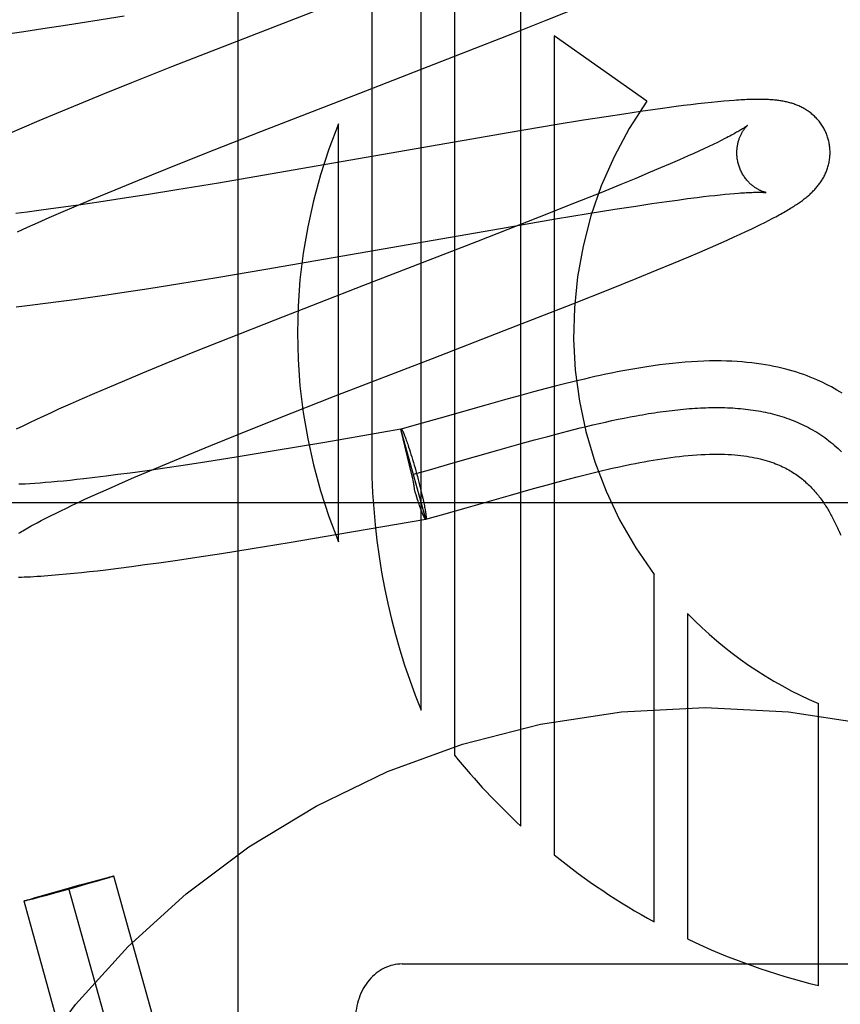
# Model space of a CAD drawing. Header units: inches. Extents: x 0 to 268, y 0 to 174.
# Tile 32 of 83: x 86.786 to 86.963, y 88.883 to 89.094. Entities that reach past the tile are written whole.
import ezdxf

# ---------------------------------------------------------------- set-up
doc = ezdxf.new("R2010")
doc.units = ezdxf.units.IN
doc.header["$LTSCALE"] = 14.749625
doc.header["$MEASUREMENT"] = 0
doc.linetypes.add('HIDDEN', pattern=[0.2, 0.1, -0.1])
doc.layers.add('DEFAULT_2', color=8, linetype='HIDDEN')

msp = doc.modelspace()

# ---------------------------------------------------------------- linework, layer by layer
at = {"layer": 'DEFAULT_2', "color": 8, "linetype": 'HIDDEN'}
for p, q in [((86.86200109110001, 89.3048931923), (86.86200109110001, 88.9990996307)), ((86.8725994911, 88.9456553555), (86.8725994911, 89.3048931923)), ((86.87974189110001, 89.3048931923), (86.87974189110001, 88.9360287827)), ((86.89402669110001, 88.92077445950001), (86.89402669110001, 89.3048931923)), ((86.8333188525, 88.68568931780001), (86.8333188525, 89.29049319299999)), ((86.86885483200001, 89.1029599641), (86.83118605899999, 89.0883617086)), ((86.8994553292, 89.09360470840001), (86.9050185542, 89.09584981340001)), ((86.79675993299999, 89.0926312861), (86.80219995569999, 89.09348554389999)), ((86.80219995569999, 89.09348554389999), (86.80890291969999, 89.0945679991)), ((86.89263179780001, 89.0908900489), (86.8994553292, 89.09360470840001)), ((86.7833728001, 89.0906551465), (86.7873638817, 89.091221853)), ((86.7873638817, 89.091221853), (86.7914722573, 89.09182644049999)), ((86.7914722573, 89.09182644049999), (86.79675993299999, 89.0926312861)), ((86.88129959, 89.08644483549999), (86.89263179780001, 89.0908900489)), ((86.9011690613, 89.0902348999), (86.9011690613, 88.91460033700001)), ((86.9210379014, 89.07626477), (86.9011690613, 89.0902348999)), ((86.83118605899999, 89.0883617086), (86.81905813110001, 89.0835985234)), ((86.8594243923, 89.07796764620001), (86.88129959, 89.08644483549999)), ((86.81905813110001, 89.0835985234), (86.8104933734, 89.0801872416)), ((86.8104933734, 89.0801872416), (86.80426896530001, 89.07767355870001)), ((86.8382088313, 89.0697371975), (86.8594243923, 89.07796764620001)), ((86.80426896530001, 89.07767355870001), (86.7992393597, 89.0756151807)), ((86.9334295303, 89.07583904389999), (86.93194870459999, 89.0756721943)), ((86.9348958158, 89.07599471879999), (86.9334295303, 89.07583904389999)), ((86.936297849, 89.0761333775), (86.9348958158, 89.07599471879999)), ((86.9375738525, 89.0762495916), (86.936297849, 89.0761333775)), ((86.9387232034, 89.07634490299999), (86.9375738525, 89.0762495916)), ((86.7992393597, 89.0756151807), (86.7943727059, 89.07359490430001)), ((86.9197001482, 89.0740396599), (86.9160842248, 89.0734998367)), ((86.9223187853, 89.0744174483), (86.9197001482, 89.0740396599)), ((86.9248575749, 89.0747711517), (86.9223187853, 89.0744174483)), ((86.9273130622, 89.0750993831), (86.9248575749, 89.0747711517)), ((86.92889999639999, 89.07530307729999), (86.9273130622, 89.0750993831)), ((86.93044434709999, 89.07549401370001), (86.92889999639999, 89.07530307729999)), ((86.93194870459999, 89.0756721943), (86.93044434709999, 89.07549401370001)), ((86.7906084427, 89.0720089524), (86.78696752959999, 89.07045175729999)), ((86.7943727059, 89.07359490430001), (86.7906084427, 89.0720089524)), ((86.90744838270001, 89.0721453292), (86.901342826, 89.07114701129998)), ((86.9123282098, 89.072920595), (86.90744838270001, 89.0721453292)), ((86.9160842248, 89.0734998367), (86.9123282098, 89.072920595)), ((86.78696752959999, 89.07045175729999), (86.78432245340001, 89.0693036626)), ((86.8262353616, 89.0650336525), (86.8382088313, 89.0697371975)), ((86.8917325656, 89.0695297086), (86.84184230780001, 89.06084898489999)), ((86.8548586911, 88.9817816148), (86.8548586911, 89.07135837)), ((86.901342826, 89.07114701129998), (86.8917325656, 89.0695297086)), ((86.93616308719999, 89.06742285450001), (86.9352625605, 89.0669859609)), ((86.9370045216, 89.0678388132), (86.93616308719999, 89.06742285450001)), ((86.9377860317, 89.068233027), (86.9370045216, 89.0678388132)), ((86.93221644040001, 89.0655572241), (86.93108995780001, 89.06504396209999)), ((86.93328814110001, 89.0660524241), (86.93221644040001, 89.0655572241)), ((86.934303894, 89.0665289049), (86.93328814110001, 89.0660524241)), ((86.9352625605, 89.0669859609), (86.934303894, 89.0665289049)), ((86.8178463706, 89.0616917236), (86.8262353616, 89.0650336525)), ((86.92804173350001, 89.0636856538), (86.9260597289, 89.0628218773)), ((86.9299098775, 89.0645132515), (86.92804173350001, 89.0636856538)), ((86.93108995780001, 89.06504396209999), (86.9299098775, 89.0645132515)), ((86.8117940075, 89.0592473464), (86.8178463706, 89.0616917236)), ((86.92396809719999, 89.0619236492), (86.9217709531, 89.0609925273)), ((86.9260597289, 89.0628218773), (86.92396809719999, 89.0619236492)), ((86.8069385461, 89.0572605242), (86.8117940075, 89.0592473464)), ((86.84184230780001, 89.06084898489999), (86.8291290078, 89.0586865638)), ((86.9186846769, 89.05970249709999), (86.9154282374, 89.0583600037)), ((86.9217709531, 89.0609925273), (86.9186846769, 89.05970249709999)), ((86.8022771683, 89.05532640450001), (86.8069385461, 89.0572605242)), ((86.82018347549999, 89.05720746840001), (86.8137041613, 89.0561666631)), ((86.8291290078, 89.0586865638), (86.82018347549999, 89.05720746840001)), ((86.9154282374, 89.0583600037), (86.9111339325, 89.0566130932)), ((86.79870184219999, 89.0538214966), (86.8022771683, 89.05532640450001)), ((86.8084868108, 89.0553522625), (86.8034585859, 89.0545918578)), ((86.8137041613, 89.0561666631), (86.8084868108, 89.0553522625)), ((86.9111339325, 89.0566130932), (86.9056799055, 89.0544243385)), ((86.92208080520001, 89.0542719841), (86.9253039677, 89.05473772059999)), ((86.9253039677, 89.05473772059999), (86.9275972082, 89.055056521)), ((86.9275972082, 89.055056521), (86.9297791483, 89.05534824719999)), ((86.9297791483, 89.05534824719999), (86.9318451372, 89.0556121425)), ((86.9318451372, 89.0556121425), (86.933155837, 89.0557723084)), ((86.933155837, 89.0557723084), (86.9344117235, 89.0559197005)), ((86.9344117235, 89.0559197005), (86.93561145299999, 89.0560542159)), ((86.93561145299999, 89.0560542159), (86.9367537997, 89.0561758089)), ((86.9367537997, 89.0561758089), (86.9378375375, 89.05628448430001)), ((86.9378375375, 89.05628448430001), (86.93886081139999, 89.0563802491)), ((86.93886081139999, 89.0563802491), (86.939821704, 89.05646319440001)), ((86.7905685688, 89.0527929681), (86.788066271, 89.05247765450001)), ((86.793168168, 89.0531341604), (86.7905685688, 89.0527929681)), ((86.7958605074, 89.0535003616), (86.793168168, 89.0531341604)), ((86.7952748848, 89.0523581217), (86.79870184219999, 89.0538214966)), ((86.79958664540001, 89.05402590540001), (86.7958605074, 89.0535003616)), ((86.8034585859, 89.0545918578), (86.79958664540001, 89.05402590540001)), ((86.9056799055, 89.0544243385), (86.89795673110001, 89.05136672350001)), ((86.90847988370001, 89.0521494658), (86.9141880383, 89.0530651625)), ((86.9141880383, 89.0530651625), (86.9186781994, 89.05376180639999)), ((86.9186781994, 89.05376180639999), (86.92208080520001, 89.0542719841)), ((86.788066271, 89.05247765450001), (86.78566580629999, 89.0521890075)), ((86.79043566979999, 89.0502489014), (86.7928083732, 89.05129001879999)), ((86.7928083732, 89.05129001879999), (86.7952748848, 89.0523581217)), ((86.89795673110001, 89.05136672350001), (86.884517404, 89.0461190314)), ((86.88962202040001, 89.04897384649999), (86.90142656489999, 89.05098323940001)), ((86.90142656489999, 89.05098323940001), (86.90847988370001, 89.0521494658)), ((86.9463126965, 89.05023806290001), (86.947152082, 89.0506647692)), ((86.947152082, 89.0506647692), (86.9479412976, 89.0510741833)), ((86.785988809, 89.04825411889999), (86.7881610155, 89.0492363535)), ((86.7881610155, 89.0492363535), (86.79043566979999, 89.0502489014)), ((86.83927348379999, 89.04021577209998), (86.88962202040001, 89.04897384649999)), ((86.9422916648, 89.04828882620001), (86.9434133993, 89.0488193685)), ((86.9434133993, 89.0488193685), (86.9444520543, 89.0493189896)), ((86.9444520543, 89.0493189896), (86.9454154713, 89.04979065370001)), ((86.9454154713, 89.04979065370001), (86.9463126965, 89.05023806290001)), ((86.9369470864, 89.0458590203), (86.9383954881, 89.04650411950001)), ((86.9383954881, 89.04650411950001), (86.9397792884, 89.0471289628)), ((86.9397792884, 89.0471289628), (86.9410813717, 89.04772559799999)), ((86.9410813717, 89.04772559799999), (86.9422916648, 89.04828882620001)), ((86.884517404, 89.0461190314), (86.8602468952, 89.036726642)), ((86.932390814, 89.0438777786), (86.934697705, 89.0448727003)), ((86.934697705, 89.0448727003), (86.9369470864, 89.0458590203)), ((86.9267168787, 89.0414863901), (86.9300166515, 89.04286854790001)), ((86.9300166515, 89.04286854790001), (86.932390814, 89.0438777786)), ((86.8287871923, 89.0384513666), (86.83927348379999, 89.04021577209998)), ((86.9187626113, 89.0382287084), (86.92326407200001, 89.04006112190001)), ((86.92326407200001, 89.04006112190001), (86.9267168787, 89.0414863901)), ((86.82084010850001, 89.0371508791), (86.8287871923, 89.0384513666)), ((86.91310611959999, 89.0359581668), (86.9187626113, 89.0382287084)), ((86.8088659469, 89.03527631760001), (86.8142209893, 89.0360998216)), ((86.8142209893, 89.0360998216), (86.82084010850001, 89.0371508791)), ((86.8602468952, 89.036726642), (86.8412217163, 89.02931824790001)), ((86.9051747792, 89.032818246), (86.91310611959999, 89.0359581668)), ((86.7948080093, 89.03327304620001), (86.79769296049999, 89.0336610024)), ((86.79769296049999, 89.0336610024), (86.800650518, 89.0340725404)), ((86.800650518, 89.0340725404), (86.8047007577, 89.0346558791)), ((86.8047007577, 89.0346558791), (86.8088659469, 89.03527631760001)), ((86.78574526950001, 89.0321641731), (86.7874838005, 89.03236160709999)), ((86.7874838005, 89.03236160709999), (86.7892612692, 89.03257170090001)), ((86.7892612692, 89.03257170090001), (86.79199676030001, 89.03290957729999)), ((86.79199676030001, 89.03290957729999), (86.7948080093, 89.03327304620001)), ((86.89044310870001, 89.0270692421), (86.9051747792, 89.032818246)), ((86.8412217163, 89.02931824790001), (86.8313914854, 89.02543602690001)), ((86.8313914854, 89.02543602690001), (86.8239682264, 89.0224646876)), ((86.8750157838, 89.02109940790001), (86.89044310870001, 89.0270692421)), ((86.8239682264, 89.0224646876), (86.8178067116, 89.0199636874)), ((86.8538343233, 89.0128815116), (86.8750157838, 89.02109940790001)), ((86.8178067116, 89.0199636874), (86.8128391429, 89.0179183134)), ((86.8128391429, 89.0179183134), (86.8089877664, 89.01631077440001)), ((86.8052547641, 89.0147309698), (86.8025374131, 89.01356529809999)), ((86.8089877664, 89.01631077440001), (86.8052547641, 89.0147309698)), ((86.89944907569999, 89.01463317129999), (86.8967408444, 89.013913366)), ((86.9013537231, 89.01512732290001), (86.89944907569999, 89.01463317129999)), ((86.9033488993, 89.0156327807), (86.9013537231, 89.01512732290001)), ((86.9054420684, 89.0161480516), (86.9033488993, 89.0156327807)), ((86.8025374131, 89.01356529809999), (86.7998940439, 89.0124166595)), ((86.84188432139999, 89.0081863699), (86.8538343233, 89.0128815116)), ((86.8941838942, 89.01321801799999), (86.8909657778, 89.01232557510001)), ((86.8967408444, 89.013913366), (86.8941838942, 89.01321801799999)), ((86.7973281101, 89.0112857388), (86.7948402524, 89.0101719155)), ((86.7998940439, 89.0124166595), (86.7973281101, 89.0112857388)), ((86.8864814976, 89.01105920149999), (86.87672288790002, 89.0082715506)), ((86.8909657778, 89.01232557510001), (86.8864814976, 89.01105920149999)), ((86.7916481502, 89.0087132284), (86.7901115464, 89.00799714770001)), ((86.7932253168, 89.00943847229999), (86.7916481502, 89.0087132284)), ((86.7948402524, 89.0101719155), (86.7932253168, 89.00943847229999)), ((86.87672288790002, 89.0082715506), (86.8715470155, 89.00681038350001)), ((86.91485342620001, 89.0080221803), (86.9161765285, 89.00829125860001)), ((86.9161765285, 89.00829125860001), (86.9174909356, 89.00854776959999)), ((86.787152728, 89.0065875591), (86.7857149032, 89.00588542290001)), ((86.7886156, 89.00728994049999), (86.787152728, 89.0065875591)), ((86.7901115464, 89.00799714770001), (86.7886156, 89.00728994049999)), ((86.83351327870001, 89.0048508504), (86.84188432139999, 89.0081863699)), ((86.8715470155, 89.00681038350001), (86.868297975, 89.0059104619)), ((86.9053635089, 89.0058283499), (86.9067423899, 89.00617153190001)), ((86.9067423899, 89.00617153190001), (86.9081138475, 89.00650561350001)), ((86.9081138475, 89.00650561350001), (86.9094777, 89.0068300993)), ((86.9094777, 89.0068300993), (86.91083376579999, 89.0071444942)), ((86.91083376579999, 89.0071444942), (86.9121818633, 89.0074483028)), ((86.9121818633, 89.0074483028), (86.91352181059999, 89.00774103)), ((86.91352181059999, 89.00774103), (86.91485342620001, 89.0080221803)), ((86.82747460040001, 89.0024113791), (86.83351327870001, 89.0048508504)), ((86.8682646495, 89.00590125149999), (86.8519623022, 89.0030861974)), ((86.87361907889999, 88.9866441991), (86.8682646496, 89.00590125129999)), ((86.87064739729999, 88.996088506), (86.86826795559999, 89.0058893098)), ((86.8682679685, 89.0058893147), (86.8682979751, 89.0059104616)), ((86.8691487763, 89.0042986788), (86.8692372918, 89.0040656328)), ((86.8692372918, 89.0040656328), (86.8693288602, 89.0038186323)), ((86.89694450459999, 89.0036058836), (86.8997773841, 89.0043745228)), ((86.8997773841, 89.0043745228), (86.9018850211, 89.0049338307)), ((86.9018850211, 89.0049338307), (86.90397738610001, 89.00547656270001)), ((86.90397738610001, 89.00547656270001), (86.9053635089, 89.0058283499)), ((86.822630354, 89.0004285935), (86.82747460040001, 89.0024113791)), ((86.8519623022, 89.0030861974), (86.8406188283, 89.00117894)), ((86.8693288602, 89.0038186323), (86.86942331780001, 89.00355811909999)), ((86.86942331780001, 89.00355811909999), (86.86952049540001, 89.00328455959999)), ((86.86952049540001, 89.00328455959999), (86.8696202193, 89.002998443)), ((86.8696202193, 89.002998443), (86.869722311, 89.0027002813)), ((86.869722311, 89.0027002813), (86.86982658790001, 89.0023906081)), ((86.86982658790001, 89.0023906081), (86.8699328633, 89.0020699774)), ((86.8699328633, 89.0020699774), (86.8700956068, 89.0015697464)), ((86.88903157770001, 89.0013878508), (86.8940870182, 89.0028147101)), ((86.8940870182, 89.0028147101), (86.89694450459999, 89.0036058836)), ((86.8179801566, 88.99849853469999), (86.822630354, 89.0004285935)), ((86.8329521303, 88.99992720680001), (86.826613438, 88.99892281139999)), ((86.8406188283, 89.00117894), (86.8329521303, 88.99992720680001)), ((86.8700956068, 89.0015697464), (86.87026176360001, 89.001048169)), ((86.87026176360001, 89.001048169), (86.8704306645, 89.0005073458)), ((86.8704306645, 89.0005073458), (86.87060163, 88.9999494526)), ((86.87060163, 88.9999494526), (86.8707739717, 88.999376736)), ((86.8794813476, 88.99865950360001), (86.88903157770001, 89.0013878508)), ((86.8144136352, 88.99699685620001), (86.8179801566, 88.99849853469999)), ((86.8215245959, 88.9981415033), (86.8175956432, 88.9975567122)), ((86.826613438, 88.99892281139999), (86.8215245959, 88.9981415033)), ((86.8707739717, 88.999376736), (86.8709469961, 88.9987915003)), ((86.8709469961, 88.9987915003), (86.87112000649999, 88.9981961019)), ((86.87112000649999, 88.9981961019), (86.8712923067, 88.9975929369)), ((86.87438786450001, 88.9972211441), (86.8794813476, 88.99865950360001)), ((86.80500089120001, 88.99582893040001), (86.8025659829, 88.99552945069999)), ((86.8075344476, 88.9961544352), (86.80500089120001, 88.99582893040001)), ((86.8101621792, 88.99650515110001), (86.8075344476, 88.9961544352)), ((86.8138045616, 88.9970104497), (86.8101621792, 88.99650515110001)), ((86.8109952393, 88.99553665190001), (86.8144136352, 88.99699685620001)), ((86.8175956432, 88.9975567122), (86.8138045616, 88.9970104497)), ((86.8707462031, 88.99563758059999), (86.87064739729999, 88.996088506)), ((86.8708198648, 88.99529158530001), (86.8707462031, 88.99563758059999)), ((86.8709435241, 88.99626675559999), (86.87438786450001, 88.9972211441)), ((86.8712923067, 88.9975929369), (86.8714632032, 88.9969844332)), ((86.8714632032, 88.9969844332), (86.8716332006, 88.99636868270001)), ((86.8716332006, 88.99636868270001), (86.8718003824, 88.99575251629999)), ((86.8718003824, 88.99575251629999), (86.8719640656, 88.99513844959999)), ((86.9044401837, 88.9952657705), (86.90609216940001, 88.99569521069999)), ((86.90609216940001, 88.99569521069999), (86.9077794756, 88.9961245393)), ((86.9077794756, 88.9961245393), (86.9094978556, 88.9965509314)), ((86.9094978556, 88.9965509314), (86.91124564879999, 88.99697236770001)), ((86.789722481, 88.9942732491), (86.78865756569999, 88.9942065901)), ((86.7908461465, 88.99435226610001), (86.789722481, 88.9942732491)), ((86.79202705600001, 88.994443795), (86.7908461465, 88.99435226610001)), ((86.79326351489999, 88.9945478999), (86.79202705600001, 88.994443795)), ((86.7945541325, 88.9946646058), (86.79326351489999, 88.9945478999)), ((86.7958977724, 88.9947939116), (86.7945541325, 88.9946646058)), ((86.79729321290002, 88.99493576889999), (86.7958977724, 88.9947939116)), ((86.7987391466, 88.9950900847), (86.79729321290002, 88.99493576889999)), ((86.8002341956, 88.9952567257), (86.7987391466, 88.9950900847)), ((86.8025659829, 88.99552945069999), (86.8002341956, 88.9952567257)), ((86.8061683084, 88.9934320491), (86.80853494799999, 88.9944708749)), ((86.80853494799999, 88.9944708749), (86.8109952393, 88.99553665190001)), ((86.8719640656, 88.99513844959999), (86.8721235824, 88.99452898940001)), ((86.8721235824, 88.99452898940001), (86.87227828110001, 88.9939266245)), ((86.87227828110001, 88.9939266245), (86.87242753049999, 88.9933338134)), ((86.89672464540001, 88.993168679), (86.89971100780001, 88.9939953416)), ((86.89971100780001, 88.9939953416), (86.9020346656, 88.99462639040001)), ((86.9020346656, 88.99462639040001), (86.9044401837, 88.9952657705)), ((86.800347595, 88.99080607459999), (86.80173310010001, 88.99144176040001)), ((86.80173310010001, 88.99144176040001), (86.80389963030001, 88.9924217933)), ((86.80389963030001, 88.9924217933), (86.8061683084, 88.9934320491)), ((86.87133996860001, 88.9924055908), (86.8712260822, 88.9927800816)), ((86.8715094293, 88.9918568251), (86.87133996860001, 88.9924055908)), ((86.8716767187, 88.9913253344), (86.8715094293, 88.9918568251)), ((86.87242753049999, 88.9933338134), (86.8725707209, 88.9927529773)), ((86.8725707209, 88.9927529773), (86.8727072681, 88.9921864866)), ((86.8727072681, 88.9921864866), (86.8728366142, 88.99163665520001)), ((86.8728366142, 88.99163665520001), (86.8729582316, 88.9911057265)), ((86.8822625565, 88.989053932), (86.8917998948, 88.9917785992)), ((86.8917998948, 88.9917785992), (86.89672464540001, 88.993168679)), ((87.1835188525, 88.9900932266), (86.6835188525, 88.9900932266)), ((86.7964870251, 88.9889899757), (86.79772335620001, 88.9895795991)), ((86.79772335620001, 88.9895795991), (86.7990106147, 88.9901851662)), ((86.7990106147, 88.9901851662), (86.800347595, 88.99080607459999)), ((86.8718445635, 88.9907992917), (86.8716767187, 88.9913253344)), ((86.871949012, 88.9904833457), (86.8717867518, 88.9909815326)), ((86.8720550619, 88.990163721), (86.871949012, 88.9904833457)), ((86.87215915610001, 88.9898548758), (86.8720550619, 88.990163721)), ((86.87226111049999, 88.9895573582), (86.87215915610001, 88.9898548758)), ((86.8723607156, 88.9892717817), (86.87226111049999, 88.9895573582)), ((86.8724577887, 88.9889986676), (86.8723607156, 88.9892717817)), ((86.8729582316, 88.9911057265), (86.8730347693, 88.9907633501)), ((86.8730347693, 88.9907633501), (86.8731075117, 88.9904309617)), ((86.8731075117, 88.9904309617), (86.8731763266, 88.99010916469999)), ((86.8731763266, 88.99010916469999), (86.87324108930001, 88.98979854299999)), ((86.87324108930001, 88.98979854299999), (86.8733016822, 88.98949966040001)), ((86.8733016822, 88.98949966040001), (86.87335799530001, 88.9892130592)), ((86.792073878, 88.98680393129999), (86.7930952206, 88.9873232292)), ((86.7930952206, 88.9873232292), (86.79417193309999, 88.9878611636)), ((86.79417193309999, 88.9878611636), (86.7953028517, 88.9884169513)), ((86.7953028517, 88.9884169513), (86.7964870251, 88.9889899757)), ((86.87255217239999, 88.9887384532), (86.8724577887, 88.9889986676)), ((86.8726437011, 88.9884915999), (86.87255217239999, 88.9887384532)), ((86.8727322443, 88.9882584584), (86.8726437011, 88.9884915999)), ((86.87281763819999, 88.9880394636), (86.8727753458, 88.9881471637)), ((86.87335799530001, 88.9892130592), (86.8734099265, 88.98893925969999)), ((86.8734099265, 88.98893925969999), (86.87345738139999, 88.9886787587)), ((86.87358907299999, 88.98662304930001), (86.87697762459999, 88.9875617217)), ((86.87697762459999, 88.9875617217), (86.8822625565, 88.989053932)), ((86.7902032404, 88.9858254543), (86.79110948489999, 88.98630434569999)), ((86.79110948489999, 88.98630434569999), (86.792073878, 88.98680393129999)), ((86.8547296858, 88.9833676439), (86.87358815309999, 88.9866262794)), ((86.8736191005, 88.9866442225), (86.87358815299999, 88.98662627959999)), ((86.8736191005, 88.9866442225), (86.8735890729, 88.98662304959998)), ((86.84429463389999, 88.9816132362), (86.8547296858, 88.9833676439)), ((86.836388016, 88.9803205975), (86.84429463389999, 88.9816132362)), ((86.8244763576, 88.97845791), (86.82980323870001, 88.97927611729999)), ((86.82980323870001, 88.97927611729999), (86.836388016, 88.9803205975)), ((86.8104923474, 88.9764678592), (86.81336201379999, 88.9768532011)), ((86.81336201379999, 88.9768532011), (86.81630418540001, 88.9772620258)), ((86.81630418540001, 88.9772620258), (86.8203331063, 88.9778415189)), ((86.8203331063, 88.9778415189), (86.8244763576, 88.97845791)), ((86.79331100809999, 88.9745771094), (86.7948952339, 88.97470914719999)), ((86.7948952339, 88.97470914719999), (86.79649474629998, 88.97485396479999)), ((86.79649474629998, 88.97485396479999), (86.79811664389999, 88.97501132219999)), ((86.79811664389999, 88.97501132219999), (86.7997717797, 88.97518167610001)), ((86.7997717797, 88.97518167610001), (86.80146725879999, 88.9753653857)), ((86.80146725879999, 88.9753653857), (86.80320284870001, 88.9755621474)), ((86.80320284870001, 88.9755621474), (86.8049752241, 88.97577130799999)), ((86.8049752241, 88.97577130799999), (86.80769694, 88.97610697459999)), ((86.80769694, 88.97610697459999), (86.8104923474, 88.9764678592)), ((86.92259626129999, 88.90024363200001), (86.92259626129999, 88.974729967)), ((86.9297377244, 88.96637298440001), (86.9297377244, 88.8965906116)), ((86.9578483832, 88.8866095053), (86.9578483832, 88.94708461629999)), ((86.8021501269, 88.9089141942), (86.8038414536, 88.909366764)), ((86.80432897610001, 88.90932922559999), (86.8029144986, 88.9089184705)), ((86.8038414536, 88.909366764), (86.8048272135, 88.9096257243)), ((86.8051107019, 88.90956015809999), (86.80432897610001, 88.90932922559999)), ((86.8048272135, 88.9096257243), (86.805415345, 88.9097772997)), ((86.805651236, 88.90972274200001), (86.8051107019, 88.90956015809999)), ((86.805415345, 88.9097772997), (86.8058104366, 88.90987701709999)), ((86.80592402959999, 88.909806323), (86.805651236, 88.90972274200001)), ((86.8058104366, 88.90987701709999), (86.8060606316, 88.9099386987)), ((86.8061566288, 88.90987895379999), (86.80592402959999, 88.909806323)), ((86.8060606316, 88.9099386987), (86.80620481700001, 88.9099734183)), ((86.8062888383, 88.9099211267), (86.8061566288, 88.90987895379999)), ((86.806402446, 88.9099582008), (86.8062888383, 88.9099211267)), ((86.8455272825, 88.7703783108), (86.80668647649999, 88.91006815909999)), ((86.79284223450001, 88.9063330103), (86.795940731, 88.90720630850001)), ((86.79816321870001, 88.90757225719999), (86.79472961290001, 88.9066205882)), ((86.795940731, 88.90720630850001), (86.7993743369, 88.9081579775)), ((86.8358927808, 88.76769943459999), (86.7970519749, 88.90738928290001)), ((86.8012617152, 88.90844555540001), (86.79816321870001, 88.90757225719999)), ((86.7993743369, 88.9081579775), (86.8021501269, 88.9089141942)), ((86.8029144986, 88.9089184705), (86.8012617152, 88.90844555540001)), ((86.7877015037, 88.904820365), (86.7878151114, 88.9048574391)), ((86.7878151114, 88.9048574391), (86.7879473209, 88.9048996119)), ((86.7880433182, 88.9048398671), (86.7878991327, 88.9048051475)), ((86.7879473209, 88.9048996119), (86.78817992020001, 88.9049722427)), ((86.7882935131, 88.90490154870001), (86.7880433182, 88.9048398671)), ((86.78817992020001, 88.9049722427), (86.78845271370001, 88.9050558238)), ((86.7886886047, 88.905001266), (86.7882935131, 88.90490154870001)), ((86.78845271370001, 88.9050558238), (86.78899324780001, 88.9052184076)), ((86.78927673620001, 88.9051528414), (86.7886886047, 88.905001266)), ((86.78899324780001, 88.9052184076), (86.7897749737, 88.9054493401)), ((86.79026249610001, 88.9054118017), (86.78927673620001, 88.9051528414)), ((86.7897749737, 88.9054493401), (86.79118945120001, 88.90586009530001)), ((86.79195382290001, 88.9058643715), (86.79026249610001, 88.9054118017)), ((86.79118945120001, 88.90586009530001), (86.79284223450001, 88.9063330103)), ((86.79472961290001, 88.9066205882), (86.79195382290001, 88.9058643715)), ((86.8262582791, 88.7650205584), (86.7874174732, 88.9047104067)), ((86.8685188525, 88.8912163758), (86.9985188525, 88.8912163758))]:
    msp.add_line(p, q, dxfattribs=at)
for points in [[(86.959951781, 89.0681065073), (86.95989025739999, 89.0683191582), (86.9598125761, 89.068566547), (86.9597288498, 89.0688120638), (86.9596391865, 89.06905539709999), (86.9595437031, 89.0692962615), (86.9594424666, 89.0695345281), (86.95933555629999, 89.0697700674), (86.9592231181, 89.07000263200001), (86.9591052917, 89.0702320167), (86.95898223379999, 89.07045800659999), (86.9588541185, 89.0706803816), (86.9587210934, 89.07089900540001), (86.958583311, 89.071113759), (86.9584409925, 89.0713244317), (86.95829438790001, 89.07153080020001), (86.95814361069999, 89.07173284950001), (86.95798879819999, 89.07193053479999), (86.957830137, 89.0721237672), (86.9576677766, 89.0723125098), (86.9575019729, 89.0724966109), (86.95733298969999, 89.0726759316), (86.9571609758, 89.0728504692), (86.9569860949, 89.0730202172), (86.9568085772, 89.0731851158), (86.95662871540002, 89.0733450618), (86.9564464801, 89.0735002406), (86.9562619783, 89.0736507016), (86.9560750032, 89.0737967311), (86.9558853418, 89.07393858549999), (86.95569299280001, 89.0740763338), (86.9554977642, 89.0742101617), (86.9552999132, 89.074339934), (86.9550995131, 89.07446565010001), (86.9548969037, 89.07458715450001), (86.95469233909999, 89.0747043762), (86.9544861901, 89.0748172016), (86.95427891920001, 89.07492549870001), (86.95407052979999, 89.0750293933), (86.9538612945, 89.07512887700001), (86.9536508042, 89.0752242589), (86.9534387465, 89.0753157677), (86.95322495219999, 89.07540354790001), (86.9530090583, 89.0754878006), (86.9527911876, 89.07556852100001), (86.9525711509, 89.0756458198), (86.9523494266, 89.0757195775), (86.9521263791, 89.07578974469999), (86.9519021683, 89.0758563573), (86.95167703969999, 89.07591944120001), (86.9514511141, 89.0759790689), (86.9512246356, 89.07603528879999), (86.95099747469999, 89.0760882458), (86.9507696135, 89.0761380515), (86.95054091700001, 89.0761848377), (86.9503113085, 89.0762287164), (86.95008055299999, 89.07626982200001), (86.94984843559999, 89.0763082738), (86.9496147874, 89.0763441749), (86.9493794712, 89.0763776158), (86.94914215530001, 89.07640870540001), (86.9489026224, 89.07643752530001), (86.9486603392, 89.0764641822), (86.948414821, 89.0764887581), (86.94816559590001, 89.0765113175), (86.94791215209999, 89.0765319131), (86.94765400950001, 89.0765505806), (86.9473906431, 89.0765673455), (86.9471215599, 89.0765822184), (86.9468461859, 89.0765952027), (86.9465641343, 89.0766062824), (86.9462749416, 89.0766154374), (86.9459781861, 89.0766226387), (86.94567341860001, 89.076627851), (86.9453601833, 89.0766310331), (86.9450380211, 89.076632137), (86.9447064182, 89.07663110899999), (86.94436486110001, 89.0766278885), (86.9440128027, 89.0766224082), (86.9436496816, 89.0766145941), (86.943274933, 89.0766043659), (86.9428879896, 89.0765916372), (86.9424882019, 89.0765763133), (86.94207502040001, 89.0765582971), (86.941647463, 89.0765374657), (86.9412046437, 89.0765136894), (86.9407455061, 89.0764868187), (86.9402690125, 89.0764566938), (86.9397739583, 89.0764231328), (86.9387232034, 89.07634490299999)], [(86.9426326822, 89.0710448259), (86.9426255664, 89.0710389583), (86.94261131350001, 89.07102745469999), (86.9425894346, 89.07101017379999), (86.9425594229, 89.0709869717), (86.94252073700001, 89.0709576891), (86.9424727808, 89.0709221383), (86.9424150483, 89.0708802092), (86.94234695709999, 89.07083174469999), (86.942268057, 89.0707766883), (86.9421778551, 89.0707149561), (86.94207586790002, 89.07064647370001), (86.9419616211, 89.0705711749), (86.9418345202, 89.070488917), (86.9416939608, 89.07039955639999), (86.9415393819, 89.07030298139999), (86.9413700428, 89.07019897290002), (86.9411857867, 89.07008767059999), (86.94098624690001, 89.06996907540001), (86.9407715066, 89.0698434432), (86.94054165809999, 89.06971101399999), (86.94029668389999, 89.06957194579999), (86.94003678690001, 89.0694265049), (86.9397616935, 89.0692746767), (86.939471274, 89.0691165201), (86.93916538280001, 89.0689520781), (86.93884382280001, 89.0687813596), (86.9385066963, 89.06860452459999), (86.9381540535, 89.0684216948), (86.9377860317, 89.068233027)], [(86.9406827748, 89.0627487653), (86.9406300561, 89.06294692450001), (86.94057397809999, 89.0631803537), (86.94052413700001, 89.06341459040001), (86.9404805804, 89.0636491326), (86.9404433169, 89.0638835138), (86.9404122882, 89.06411754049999), (86.94038742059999, 89.0643510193), (86.9403686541, 89.06458349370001), (86.9403558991, 89.06481453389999), (86.9403490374, 89.06504388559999), (86.94034793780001, 89.06527126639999), (86.940352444, 89.0654963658), (86.9403623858, 89.0657189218), (86.94037757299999, 89.0659385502), (86.94039779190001, 89.0661548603), (86.9404228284, 89.0663676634), (86.9404524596, 89.06657681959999), (86.94048640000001, 89.0667818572), (86.9405243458, 89.066982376), (86.9405659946, 89.06717810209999), (86.9406110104, 89.0673686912), (86.9406590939, 89.06755404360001), (86.94070990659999, 89.0677339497), (86.9407631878, 89.0679084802), (86.9408186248, 89.068077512), (86.9408760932, 89.0682414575), (86.94093549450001, 89.068400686), (86.9409966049, 89.06855518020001), (86.9410593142, 89.0687051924), (86.9411232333, 89.06885029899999), (86.9411879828, 89.06899017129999), (86.9412533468, 89.0691248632), (86.9413190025, 89.06925421), (86.9413849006, 89.069378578), (86.9414509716, 89.06949824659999), (86.9415170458, 89.0696132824), (86.9415830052, 89.0697238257), (86.94164867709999, 89.06982990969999), (86.9417139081, 89.0699315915), (86.94177854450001, 89.0700289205), (86.94184242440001, 89.0701219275), (86.9419054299, 89.07021070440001), (86.9419674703, 89.0702953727), (86.9420283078, 89.0703758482), (86.9420877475, 89.07045211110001), (86.9421455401, 89.0705240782), (86.9422014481, 89.0705916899), (86.94225519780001, 89.0706548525), (86.94230649, 89.07071345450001), (86.9423551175, 89.0707674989), (86.94240086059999, 89.0708169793), (86.94244342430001, 89.0708618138), (86.94248251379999, 89.0709019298), (86.9425178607, 89.070937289), (86.9425491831, 89.0709678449), (86.94257614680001, 89.07099350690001), (86.9425984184, 89.0710141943), (86.942615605, 89.07102978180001), (86.9426272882, 89.07104013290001), (86.9426317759, 89.0710440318)], [(86.9479412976, 89.0510741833), (86.9483194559, 89.05127351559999), (86.9486872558, 89.0514695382), (86.9490452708, 89.0516625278), (86.9493935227, 89.05185246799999), (86.9497321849, 89.0520394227), (86.95006143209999, 89.0522234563), (86.95038144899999, 89.05240463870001), (86.9506924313, 89.05258304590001), (86.9509945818, 89.0527587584), (86.95128810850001, 89.0529318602), (86.95157322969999, 89.0531024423), (86.9518501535, 89.0532705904), (86.9521191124, 89.0534364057), (86.9523802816, 89.05359995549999), (86.952633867, 89.0537613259), (86.9528800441, 89.0539205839), (86.9531189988, 89.05407780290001), (86.95335093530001, 89.0542330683), (86.95357595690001, 89.0543863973), (86.9537945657, 89.0545380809), (86.9540070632, 89.0546882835), (86.9542140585, 89.0548373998), (86.9544160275, 89.0549857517), (86.9546134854, 89.05513371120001), (86.9548068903, 89.055281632), (86.954996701, 89.0554298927), (86.95518341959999, 89.0555789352), (86.9553671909, 89.05572894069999), (86.9555482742, 89.0558801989), (86.9557267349, 89.0560328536), (86.9559026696, 89.0561870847), (86.95607619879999, 89.0563431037), (86.95624745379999, 89.0565011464), (86.9564164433, 89.0566613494), (86.9565832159, 89.0568238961), (86.9567477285, 89.0569888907), (86.95691001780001, 89.0571565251), (86.95706984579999, 89.0573267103), (86.957227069, 89.0574994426), (86.9573814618, 89.05767461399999), (86.95753286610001, 89.0578521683), (86.95768099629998, 89.0580318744), (86.9578255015, 89.05821337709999), (86.957966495, 89.0583968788), (86.9581038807, 89.0585823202), (86.9582378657, 89.0587700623), (86.9583685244, 89.0589603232), (86.958496, 89.0591534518), (86.95862048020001, 89.0593499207), (86.9587417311, 89.0595495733), (86.9588596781, 89.05975250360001), (86.9589739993, 89.0599583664), (86.9590844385, 89.06016687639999), (86.9591908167, 89.0603778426), (86.9592929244, 89.0605909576), (86.9593907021, 89.0608061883), (86.9594840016, 89.06102329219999), (86.95957289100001, 89.0612425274), (86.9596573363, 89.0614639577), (86.9597373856, 89.0616879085), (86.9598130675, 89.0619147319), (86.959884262, 89.062144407), (86.95995089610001, 89.06237709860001), (86.9600127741, 89.0626125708), (86.9600697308, 89.0628506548), (86.9601216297, 89.06309125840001), (86.9601683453, 89.0633343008), (86.9602097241, 89.063579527), (86.9602456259, 89.0638266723), (86.9602759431, 89.06407563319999), (86.96030056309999, 89.0643262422), (86.9603193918, 89.06457838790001), (86.96033234, 89.06483199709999), (86.96033930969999, 89.06508675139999), (86.96034022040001, 89.0653423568), (86.96033500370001, 89.0655986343), (86.9603236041, 89.0658553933), (86.96030598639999, 89.0661123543), (86.9602821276, 89.0663692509), (86.96025201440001, 89.0666258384), (86.9602156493, 89.0668818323), (86.96017303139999, 89.06713708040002), (86.9601241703, 89.06739143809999), (86.96006911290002, 89.0676446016), (86.9600079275, 89.0678962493), (86.9599517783, 89.0681065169)], [(86.94663156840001, 89.05665048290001), (86.9466355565, 89.05664987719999), (86.94662856, 89.05665109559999), (86.9466143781, 89.0566537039), (86.94659321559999, 89.0566578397), (86.946565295, 89.0566636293), (86.94653078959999, 89.05667120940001), (86.9464899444, 89.0566807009), (86.94644297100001, 89.0566922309), (86.9463901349, 89.05670591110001), (86.94633167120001, 89.05672185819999), (86.946267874, 89.05674016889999), (86.94619904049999, 89.0567609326), (86.94612539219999, 89.0567842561), (86.94604712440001, 89.0568102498), (86.9459646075, 89.05683895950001), (86.9458781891, 89.0568704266), (86.9457881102, 89.05690472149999), (86.9456946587, 89.0569418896), (86.9455980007, 89.05698201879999), (86.94549838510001, 89.0570251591), (86.9453958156, 89.0570714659), (86.9452903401, 89.05712108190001), (86.9451820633, 89.0571741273), (86.94507106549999, 89.05723073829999), (86.944957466, 89.0572910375), (86.9448413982, 89.0573551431), (86.9447229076, 89.05742322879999), (86.944602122, 89.0574954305), (86.9444789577, 89.0575720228), (86.9443532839, 89.0576533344), (86.94422543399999, 89.05773940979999), (86.9440955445, 89.05783042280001), (86.9439641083, 89.0579262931), (86.9438316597, 89.0580268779), (86.94369819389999, 89.0581324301), (86.943563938, 89.0582430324), (86.9434287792, 89.0583590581), (86.9432926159, 89.05848092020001), (86.94315576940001, 89.05860868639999), (86.9430184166, 89.0587425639), (86.9428809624, 89.0588825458), (86.942743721, 89.0590287), (86.9426071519, 89.0591809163), (86.9424716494, 89.0593391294), (86.94233769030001, 89.0595031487), (86.9422057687, 89.0596727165), (86.94207615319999, 89.05984782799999), (86.9419491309, 89.0600284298), (86.94182508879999, 89.0602142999), (86.94170438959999, 89.0604052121), (86.9415873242, 89.06060102), (86.9414741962, 89.06080152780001), (86.9413652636, 89.0610065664), (86.94126075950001, 89.061215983), (86.941160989, 89.0614294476), (86.941066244, 89.06164659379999), (86.9409766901, 89.06186729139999), (86.94089248, 89.0620914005), (86.9408138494, 89.0623185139), (86.9407410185, 89.0625481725), (86.94068277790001, 89.0627487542)], [(86.939821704, 89.05646319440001), (86.94072050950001, 89.0565336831), (86.94114696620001, 89.0565644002), (86.9415587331, 89.0565922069), (86.94195389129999, 89.056617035), (86.94233147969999, 89.05663891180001), (86.9426900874, 89.05665786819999), (86.9430280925, 89.0566739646), (86.94334618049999, 89.0566873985), (86.9436442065, 89.0566983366), (86.9439233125, 89.05670699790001), (86.9441842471, 89.05671357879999), (86.9444278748, 89.05671827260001), (86.9446549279, 89.0567212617), (86.9448663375, 89.0567227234), (86.9450629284, 89.05672282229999), (86.94524545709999, 89.05672171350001), (86.9454147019, 89.0567195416), (86.9455711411, 89.05671644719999), (86.9457153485, 89.0567125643), (86.9458476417, 89.05670802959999), (86.94596839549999, 89.0567029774), (86.9460779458, 89.0566975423), (86.9461766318, 89.0566918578), (86.94626476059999, 89.05668605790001), (86.94634261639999, 89.05668027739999), (86.94641055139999, 89.0566746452), (86.9464688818, 89.0566692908), (86.94651794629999, 89.05666433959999), (86.9465580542, 89.0566599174), (86.9465895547, 89.0566561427), (86.9466127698, 89.0566531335), (86.94662800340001, 89.05665100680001), (86.94663156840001, 89.05665048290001)], [(86.96296986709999, 89.01359948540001), (86.9624048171, 89.01394831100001), (86.96182906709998, 89.01429084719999), (86.9612423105, 89.0146269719), (86.96064427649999, 89.0149565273), (86.9600346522, 89.0152793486), (86.9594132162, 89.0155952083), (86.95877938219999, 89.0159040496), (86.958132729, 89.01620570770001), (86.9574725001, 89.01650014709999), (86.9567977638, 89.01678735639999), (86.9561085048, 89.01706688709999), (86.955404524, 89.01733837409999), (86.95468538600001, 89.0176015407), (86.9539509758, 89.0178559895), (86.95320009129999, 89.018101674), (86.9524317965, 89.01833836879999), (86.95164519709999, 89.0185657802), (86.9508395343, 89.0187835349), (86.9500133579, 89.0189913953), (86.9491653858, 89.0191890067), (86.9482941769, 89.0193759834), (86.9473980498, 89.01955191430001), (86.94647623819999, 89.01971614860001), (86.9455271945, 89.0198681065), (86.94455145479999, 89.0200068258), (86.94354909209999, 89.0201314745), (86.94251995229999, 89.0202412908), (86.94146437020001, 89.0203355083), (86.9403809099, 89.0204135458), (86.9392687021, 89.02047475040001), (86.9381262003, 89.02051845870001), (86.9369515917, 89.0205439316), (86.9357446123, 89.020550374), (86.9345030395, 89.02053700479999), (86.9332307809, 89.0205031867), (86.9319299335, 89.0204485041), (86.93060407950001, 89.02037277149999), (86.929255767, 89.02027597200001), (86.9278907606, 89.02015859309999), (86.9265128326, 89.02002128), (86.9251312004, 89.01986556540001), (86.92375446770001, 89.0196933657), (86.9223894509, 89.01950664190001), (86.9210467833, 89.0193081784), (86.91972463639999, 89.0190991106), (86.91842531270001, 89.0188811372), (86.9171469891, 89.0186552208), (86.91588862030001, 89.01842229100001), (86.9146500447, 89.01818326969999), (86.9134305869, 89.0179389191), (86.9122305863, 89.01769016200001), (86.9110501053, 89.0174378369), (86.90988912, 89.0171827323), (86.9087474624, 89.01692554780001), (86.9076255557, 89.0166669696), (86.9054420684, 89.0161480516)], [(86.9174909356, 89.00854776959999), (86.9187964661, 89.0087912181), (86.9194458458, 89.008907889), (86.9200929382, 89.00902110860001), (86.92073772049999, 89.0091308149), (86.92138017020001, 89.0092369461), (86.9220202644, 89.0093394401), (86.9226579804, 89.00943823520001), (86.92329329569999, 89.00953326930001), (86.9239261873, 89.0096244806), (86.9245566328, 89.00971180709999), (86.9251846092, 89.0097951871), (86.925810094, 89.0098745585), (86.9264330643, 89.00994985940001), (86.9270534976, 89.010021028), (86.9276713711, 89.0100880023), (86.928286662, 89.0101507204), (86.92889934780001, 89.0102091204), (86.9295094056, 89.01026314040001), (86.93011681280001, 89.0103127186), (86.9307215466, 89.01035779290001), (86.9313235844, 89.01039830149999), (86.93192290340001, 89.0104341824), (86.932519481, 89.01046537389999), (86.9331132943, 89.01049181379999), (86.9337043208, 89.0105134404), (86.9342925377, 89.0105301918), (86.93487792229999, 89.01054200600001), (86.9354604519, 89.0105488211), (86.93604010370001, 89.0105505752), (86.9366168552, 89.01054720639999), (86.9371906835, 89.01053865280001), (86.937761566, 89.0105248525), (86.93832947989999, 89.0105057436), (86.9388944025, 89.0104812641), (86.9394563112, 89.0104513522), (86.9400151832, 89.01041594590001), (86.9405709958, 89.0103749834), (86.9411237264, 89.01032840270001), (86.9416733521, 89.01027614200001), (86.9422198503, 89.0102181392), (86.9427631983, 89.0101543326), (86.9433033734, 89.01008466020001), (86.94384035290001, 89.0100090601), (86.944374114, 89.00992747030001), (86.9449046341, 89.009839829), (86.94543189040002, 89.0097460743), (86.9459558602, 89.0096461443), (86.9464765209, 89.009539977), (86.9469938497, 89.00942751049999), (86.9475078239, 89.00930868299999), (86.9480184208, 89.0091834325), (86.9485256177, 89.00905169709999), (86.94902939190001, 89.0089134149), (86.9495297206, 89.00876852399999), (86.9500265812, 89.0086169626), (86.950519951, 89.0084586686), (86.9510098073, 89.0082935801), (86.95149612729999, 89.00812163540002), (86.9519788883, 89.0079427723), (86.9524580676, 89.0077569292), (86.9529336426, 89.00756404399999), (86.9534055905, 89.0073640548), (86.9538738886, 89.00715689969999), (86.9543385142, 89.00694251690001), (86.95479944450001, 89.0067208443), (86.955256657, 89.00649182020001), (86.95571012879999, 89.0062553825), (86.95615983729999, 89.00601146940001), (86.9566057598, 89.005760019), (86.9570478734, 89.0055009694), (86.9574861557, 89.00523425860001), (86.9579205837, 89.0049598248), (86.9583511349, 89.004677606), (86.9587777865, 89.0043875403), (86.9592005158, 89.0040895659), (86.9596193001, 89.00378362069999), (86.9600341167, 89.00346964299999), (86.96044494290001, 89.0031475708), (86.9608517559, 89.00281734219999), (86.96125453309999, 89.0024788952), (86.9616532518, 89.00213216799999), (86.9620478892, 89.0017770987), (86.9624384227, 89.0014136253), (86.96282482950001, 89.00104168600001)], [(86.8682979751, 89.0059104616), (86.8683072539, 89.0059120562), (86.8683227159, 89.00591101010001), (86.8683393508, 89.005905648), (86.86835715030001, 89.0058959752), (86.8683761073, 89.00588199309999), (86.8683962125, 89.0058637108), (86.8684174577, 89.0058411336), (86.8684398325, 89.00581427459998), (86.8684633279, 89.00578314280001), (86.8684879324, 89.0057477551), (86.8685136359, 89.0057081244), (86.86854042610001, 89.00566427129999), (86.8685682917, 89.0056162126), (86.86859721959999, 89.0055639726), (86.8686271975, 89.00550757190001), (86.86865821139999, 89.00544703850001), (86.8686902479, 89.0053823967), (86.86872329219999, 89.0053136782), (86.8687573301, 89.0052409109), (86.8687923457, 89.0051641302), (86.86882832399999, 89.00508336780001), (86.8688652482, 89.0049986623), (86.8689031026, 89.0049100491), (86.8689418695, 89.00481757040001), (86.8689815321, 89.004721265), (86.8690220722, 89.0046211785), (86.8690634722, 89.0045173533), (86.8691057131, 89.00440983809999), (86.8691487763, 89.0042986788)], [(86.91124564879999, 88.99697236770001), (86.9130256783, 88.99738752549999), (86.91392934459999, 88.99759231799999), (86.91484344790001, 88.9977950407), (86.91576669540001, 88.9979950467), (86.9166989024, 88.99819194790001), (86.917637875, 88.9983849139), (86.9185818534, 88.9985732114), (86.9195294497, 88.9987561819), (86.92047888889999, 88.99893309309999), (86.921429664, 88.99910344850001), (86.92238093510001, 88.9992667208), (86.92333192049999, 88.999422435), (86.9242818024, 88.99957010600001), (86.9252298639, 88.9997092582), (86.9261751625, 88.99983937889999), (86.9271175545, 88.99996005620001), (86.9280566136, 89.0000708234), (86.9289921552, 89.0001712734), (86.9299246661, 89.0002610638), (86.93085156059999, 89.0003395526), (86.9317721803, 89.00040631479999), (86.93268149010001, 89.000460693), (86.93357574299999, 89.000502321), (86.93445132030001, 89.000531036), (86.9353041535, 89.0005469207), (86.93613283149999, 89.0005503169), (86.9369343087, 89.0005416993), (86.937710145, 89.0005215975), (86.9384606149, 89.0004905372), (86.9391866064, 89.0004490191), (86.93988885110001, 89.0003975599), (86.9405680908, 89.00033667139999), (86.9412247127, 89.00026688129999), (86.9418604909, 89.0001885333), (86.9424766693, 89.000101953), (86.94307497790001, 89.00000732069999), (86.94365692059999, 88.99990475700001), (86.9442241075, 88.99979429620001), (86.9447788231, 88.9996757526), (86.94532022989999, 88.9995495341), (86.94584901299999, 88.9994157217), (86.946363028, 88.9992751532), (86.9468609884, 88.9991285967), (86.9473415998, 88.9989769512), (86.94780364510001, 88.9988212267), (86.9482461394, 88.9986625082), (86.94866738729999, 88.998502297), (86.9490686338, 88.99834104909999), (86.9494493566, 88.9981799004), (86.949813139, 88.9980181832), (86.9501623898, 88.9978555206), (86.95049955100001, 88.9976913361), (86.9508268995, 88.99752494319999), (86.95114672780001, 88.99735546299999), (86.9514617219, 88.99718160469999), (86.95177241, 88.9970031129), (86.9520804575, 88.9968190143), (86.9523849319, 88.9966298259), (86.95268557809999, 88.9964357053), (86.9529821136, 88.9962368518), (86.9532743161, 88.9960334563), (86.9535618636, 88.9958258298), (86.9538445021, 88.99561427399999), (86.95412191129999, 88.9953991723), (86.9543936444, 88.9951810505), (86.95465988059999, 88.9949599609), (86.9549206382, 88.99473609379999), (86.95517592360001, 88.9945096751), (86.95542573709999, 88.9942809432), (86.955670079, 88.9940501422), (86.9559088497, 88.9938176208), (86.95614232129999, 88.9935833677), (86.95637064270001, 88.9933474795), (86.9565940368, 88.9931099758), (86.95681272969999, 88.99287085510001), (86.9570268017, 88.9926302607), (86.9572363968, 88.9923882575), (86.95744150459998, 88.9921450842), (86.95764214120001, 88.99190095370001), (86.95783835, 88.991656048), (86.95803012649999, 88.99141061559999), (86.9582176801, 88.9911646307), (86.9584010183, 88.99091832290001), (86.9585807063, 88.9906711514), (86.9587571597, 88.99042272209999), (86.95893075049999, 88.9901726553), (86.95910204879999, 88.9899202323), (86.95927080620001, 88.98966590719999), (86.9594370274, 88.9894097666), (86.9596005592, 88.9891521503), (86.9597611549, 88.98889357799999), (86.95991911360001, 88.9886337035), (86.96007448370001, 88.98837257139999), (86.96022774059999, 88.9881094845), (86.96037932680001, 88.98784374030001), (86.9605293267, 88.9875752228), (86.9606780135, 88.98730345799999), (86.9608252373, 88.9870287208), (86.9609709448, 88.9867511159), (86.9611151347, 88.9864706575), (86.96125773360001, 88.98618750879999), (86.9613989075, 88.9859013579), (86.9615387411, 88.9856120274), (86.9616773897, 88.985319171), (86.96181503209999, 88.98502236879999), (86.9619516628, 88.9847215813), (86.9620873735, 88.98441655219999), (86.9622220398, 88.9841075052), (86.9623555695, 88.9837946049), (86.96248792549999, 88.9834778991), (86.96261900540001, 88.9831576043)], [(86.78865756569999, 88.9942065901), (86.7876527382, 88.9941520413), (86.78717320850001, 88.9941292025), (86.7867090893, 88.99410925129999), (86.78626047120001, 88.9940921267)], [(86.8712260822, 88.9927800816), (86.871215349, 88.992910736), (86.871202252, 88.9930463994), (86.8711867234, 88.99318744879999), (86.8711689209, 88.99333291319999), (86.8711489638, 88.99348193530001), (86.8711269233, 88.9936344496), (86.87110287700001, 88.99379004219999), (86.87107693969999, 88.99394884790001), (86.8710491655, 88.9941111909), (86.8710198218, 88.99427606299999), (86.8709891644, 88.9944426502), (86.8709573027, 88.9946106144), (86.8709244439, 88.99477919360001), (86.8708905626, 88.9949488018), (86.8708198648, 88.99529158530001)], [(86.8735797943, 88.9866214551), (86.8735643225, 88.9866225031), (86.87354767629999, 88.98662787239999), (86.87352986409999, 88.98663755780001), (86.87351089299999, 88.9866515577), (86.8734907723, 88.98666986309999), (86.87346951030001, 88.98669246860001), (86.87344711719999, 88.9867193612), (86.8734236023, 88.9867505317), (86.8733989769, 88.9867859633), (86.87337325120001, 88.98682564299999), (86.8733464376, 88.9868695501), (86.8733185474, 88.98691766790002), (86.8732895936, 88.98696997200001), (86.87325958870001, 88.9870264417), (86.8732285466, 88.9870870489), (86.8731964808, 88.9871517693), (86.8731634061, 88.98722057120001), (86.8731293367, 88.9872934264), (86.8730942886, 88.98737029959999), (86.87305827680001, 88.9874511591), (86.873021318, 88.98753596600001), (86.8729834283, 88.9876246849), (86.8729446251, 88.98771727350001), (86.8729049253, 88.9878136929), (86.8728643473, 88.98791389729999), (86.8728229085, 88.9880178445), (86.87278062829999, 88.9881254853), (86.8727375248, 88.9882367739)], [(86.87345738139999, 88.9886787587), (86.873500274, 88.988432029), (86.8735199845, 88.98831397), (86.8735385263, 88.9881995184), (86.87355589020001, 88.9880887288), (86.87357206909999, 88.98798164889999), (86.8735870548, 88.9878783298), (86.87360084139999, 88.9877788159), (86.8736134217, 88.9876831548), (86.8736247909, 88.9875913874), (86.873634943, 88.98750355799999), (86.8736438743, 88.98741970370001), (86.8736515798, 88.9873398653), (86.8736580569, 88.9872640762), (86.87366330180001, 88.98719237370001), (86.873667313, 88.9871247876), (86.8736700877, 88.98706135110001), (86.8736716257, 88.98700209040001), (86.8736719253, 88.9869470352), (86.87367098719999, 88.9868962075), (86.8736688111, 88.9868496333), (86.87366539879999, 88.98680733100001), (86.8736607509, 88.9867693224), (86.87365487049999, 88.98673562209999), (86.8736477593, 88.9867062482), (86.8736394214, 88.986681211), (86.87362986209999, 88.9866605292), (86.87361907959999, 88.9866441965)], [(86.78627887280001, 88.98359788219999), (86.7865610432, 88.9837697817), (86.7868579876, 88.983948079), (86.7871698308, 88.98413271), (86.7874966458, 88.984323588), (86.7878384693, 88.9845206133), (86.78819534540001, 88.984723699), (86.78856721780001, 88.98493271), (86.7889540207, 88.9851475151), (86.78935569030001, 88.9853679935), (86.78977209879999, 88.9855939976), (86.7902032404, 88.9858254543)], [(86.87358815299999, 88.98662627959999), (86.87357879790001, 88.9866255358), (86.87356302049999, 88.9866278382), (86.8735460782, 88.9866344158), (86.87352798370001, 88.986645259), (86.8735087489, 88.98666036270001), (86.8734883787, 88.98667971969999), (86.8734668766, 88.98670332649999), (86.8734442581, 88.9867311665), (86.8734205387, 88.986763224), (86.8733957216, 88.9867994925), (86.8733698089, 88.98683997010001), (86.8733428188, 88.9868846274)], [(86.78622009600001, 88.9741728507), (86.7868338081, 88.9741924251), (86.78746979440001, 88.9742164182), (86.7881286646, 88.97424499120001), (86.78881216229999, 88.9742783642), (86.78951806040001, 88.9743165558), (86.7902453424, 88.9743596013), (86.7909911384, 88.9744073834), (86.791752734, 88.97445973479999), (86.79331100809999, 88.9745771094)], [(86.80620481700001, 88.9099734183), (86.8063305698, 88.91000293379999), (86.80638645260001, 88.9100157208), (86.8064376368, 88.9100271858), (86.8064840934, 88.9100373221), (86.8065258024, 88.91004612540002), (86.8065627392, 88.9100535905), (86.80659488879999, 88.91005971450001), (86.8066222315, 88.9100644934), (86.80664475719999, 88.91006792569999), (86.8066624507, 88.9100700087), (86.8066753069, 88.9100707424), (86.8066833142, 88.9100701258), (86.80668647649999, 88.91006815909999)], [(86.80668647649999, 88.91006815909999), (86.8066847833, 88.9100648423), (86.8066782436, 88.9100601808), (86.8066668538, 88.91005417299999), (86.8066506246, 88.91004682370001), (86.80662956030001, 88.9100381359), (86.80660367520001, 88.9100281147), (86.8065729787, 88.9100167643), (86.8065374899, 88.9100040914), (86.8064972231, 88.9099901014), (86.80645220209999, 88.9099748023), (86.806402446, 88.9099582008)], [(86.7874174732, 88.9047104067), (86.7874191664, 88.90471372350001), (86.78742570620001, 88.9047183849), (86.7874370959, 88.9047243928), (86.7874533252, 88.90473174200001), (86.7874743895, 88.9047404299), (86.78750027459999, 88.904750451), (86.78753097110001, 88.9047618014), (86.78756645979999, 88.9047744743), (86.7876067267, 88.9047884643), (86.78765174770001, 88.9048037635), (86.7877015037, 88.904820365)], [(86.7878991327, 88.9048051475), (86.7877733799, 88.90477563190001), (86.78771749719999, 88.90476284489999), (86.78766631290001, 88.90475137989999), (86.7876198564, 88.9047412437), (86.7875781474, 88.90473244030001), (86.7875412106, 88.90472497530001), (86.7875090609, 88.90471885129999), (86.7874817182, 88.9047140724), (86.7874591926, 88.9047106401), (86.787441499, 88.904708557), (86.78742864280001, 88.9047078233), (86.7874206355, 88.90470844), (86.7874174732, 88.9047104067)]]:
    msp.add_lwpolyline(points, dxfattribs=at)
msp.add_circle((86.9335188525, 88.7712163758), 0.175, dxfattribs=at)
for centre, radius, start, end in [((86.991716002, 89.02657017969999), 0.0863999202, 144.8885037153, 216.8701136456), ((86.9645391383, 89.0265699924), 0.1184727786, 157.7871865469, 202.2128134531), ((87.00600011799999, 88.9998827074), 0.1440011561, 180.3115753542, 202.1217410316), ((86.99171541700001, 89.0265703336), 0.0863999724, 224.1651408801, 246.9222627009), ((86.9917163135, 89.02657080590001), 0.1440004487, 218.958850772, 227.2814131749), ((86.9917138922, 89.0265690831), 0.1439978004, 231.038860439, 241.3151936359), ((86.9917166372, 89.0265714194), 0.1440013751, 244.5067343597, 256.3969435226)]:
    msp.add_arc(centre, radius, start, end, dxfattribs=at)
msp.add_ellipse((86.8685188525, 88.87934371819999), major_axis=(0, -0.0118726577), ratio=0.8422714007, start_param=3.1415926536, end_param=4.7123889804, dxfattribs=at)

doc.saveas('drawing.dxf')
